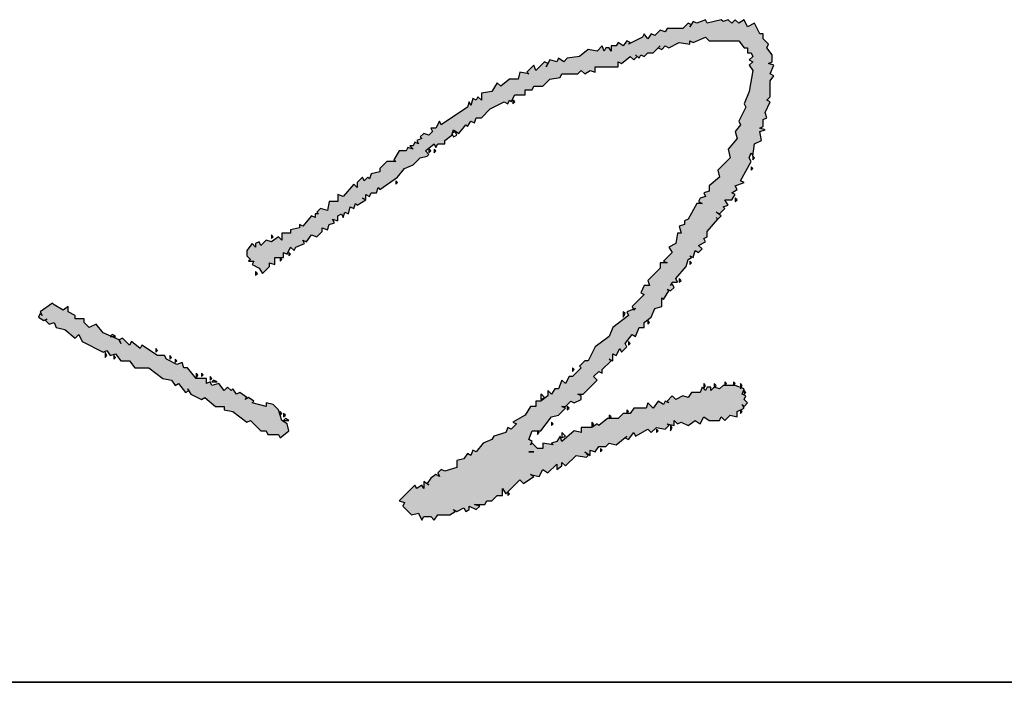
# Model space of a CAD drawing. Extents: x 1109697 to 1467097, y -139975 to 53891.
# Tile 201 of 256: x 1359238 to 1359623, y -129473 to -129214. Entities that reach past the tile are written whole.
import ezdxf

# ---------------------------------------------------------------- set-up
doc = ezdxf.new("R2010")
doc.units = 0
doc.header["$LTSCALE"] = 1000
doc.header["$MEASUREMENT"] = 0
doc.layers.add('PUB_TEXT', color=7, linetype='Continuous')
doc.layers.add('图框', color=4, linetype='Continuous', lineweight=35)

# ---------------------------------------------------------------- blocks, each defined once
blk = doc.blocks.new('A$C59021D72')
at = {"linetype": 'Continuous'}
for points in [[(1010.29, 231.76), (1012.57, 234.61), (1015.42, 235.75), (1017.71, 238.03), (1019.99, 238.6), (1020.56, 239.17), (1019.42, 240.31), (1022.27, 242.59), (1022.84, 241.45), (1023.41, 242.59), (1025.69, 242.59), (1025.69, 243.74), (1027.97, 245.45), (1028.08, 245.79), (1027.97, 246.02), (1028.2, 246.13), (1028.54, 247.16), (1030.25, 246.02), (1032.53, 248.87), (1033.1, 248.3), (1034.24, 250.01), (1035.38, 249.44), (1035.95, 251.15), (1037.66, 251.15), (1040.51, 254), (1045.08, 256.28), (1046.22, 255.71), (1046.79, 256.85), (1047.36, 256.28), (1048.5, 258.56), (1051.92, 258.56), (1051.92, 260.27), (1054.2, 260.27), (1054.77, 261.41), (1057.62, 261.41), (1059.9, 263.69), (1063.32, 264.26), (1063.89, 265.4), (1069.03, 265.4), (1070.17, 266.54), (1071.31, 265.4), (1073.02, 266.54), (1074.73, 265.97), (1074.73, 267.69), (1082.14, 267.69), (1082.14, 269.4), (1083.28, 268.83), (1086.13, 271.11), (1087.27, 269.97), (1088.42, 271.11), (1088.99, 270.54), (1089.56, 271.68), (1090.7, 271.11), (1091.84, 272.25), (1093.55, 272.25), (1095.26, 273.96), (1096.4, 273.39), (1097.54, 274.53), (1098.68, 273.96), (1102.1, 275.67), (1105.52, 275.1), (1105.52, 276.24), (1106.66, 275.67), (1110.65, 277.38), (1111.79, 276.24), (1121.49, 276.24), (1123.2, 273.96), (1124.34, 273.96), (1124.34, 272.25), (1125.48, 272.25), (1126.05, 271.11), (1124.91, 269.97), (1126.05, 269.4), (1124.91, 268.26), (1126.05, 266.54), (1124.91, 259.7), (1123.2, 255.71), (1123.77, 254.57), (1121.49, 250.01), (1122.06, 248.87), (1120.35, 246.59), (1120.92, 244.31), (1118.07, 240.88), (1118.64, 238.03), (1114.65, 234.04), (1115.22, 231.76), (1111.79, 228.91), (1111.79, 227.2), (1110.08, 226.63), (1110.65, 225.49), (1108.94, 224.92), (1108.37, 223.78), (1109.51, 223.21), (1107.8, 223.21), (1104.95, 218.07), (1103.81, 217.5), (1103.81, 216.36), (1102.1, 215.79), (1102.67, 213.51), (1101.53, 213.51), (1100.96, 210.09), (1098.68, 208.95), (1099.82, 207.24), (1096.97, 204.39), (1098.11, 203.82), (1095.83, 203.82), (1095.83, 202.11), (1091.84, 198.12), (1092.41, 196.41), (1090.7, 196.41), (1089.56, 194.12), (1090.7, 193.55), (1086.7, 189.56), (1087.13, 188.71), (1087.84, 188.99), (1087.27, 188.42), (1087.13, 188.71), (1084.99, 187.85), (1085.56, 186.71), (1080.43, 182.72), (1079.29, 179.87), (1074.73, 176.45), (1072.45, 171.88), (1071.31, 171.88), (1069.6, 170.17), (1070.17, 169.6), (1067.32, 166.75), (1066.18, 166.75), (1065.04, 164.47), (1063.89, 165.61), (1062.75, 162.76), (1061.61, 162.76), (1060.47, 161.05), (1059.33, 162.19), (1059.33, 160.48), (1057.05, 158.77), (1055.34, 158.77), (1055.34, 157.06), (1053.63, 157.06), (1051.92, 154.21), (1047.93, 151.93), (1049.07, 151.36), (1047.36, 149.65), (1046.22, 150.22), (1045.65, 148.51), (1041.66, 147.36), (1041.09, 146.22), (1038.23, 145.08), (1035.95, 142.23), (1034.81, 142.8), (1034.24, 141.09), (1033.1, 141.66), (1031.96, 139.95), (1029.68, 139.38), (1029.68, 137.1), (1025.69, 135.96), (1024.55, 136.53), (1023.41, 135.39), (1023.98, 134.25), (1022.84, 134.82), (1021.13, 133.68), (1019.99, 131.97), (1020.56, 131.4), (1018.85, 132.54), (1018.85, 130.26), (1018.28, 131.4), (1016.56, 130.26), (1015.99, 131.4), (1010.86, 126.27), (1012.57, 125.7), (1012, 124.55), (1014.85, 121.7), (1017.14, 122.27), (1018.28, 119.99), (1018.85, 121.13), (1021.13, 121.13), (1022.27, 119.99), (1023.41, 121.7), (1027.4, 121.7), (1029.11, 122.84), (1028.54, 123.41), (1029.68, 122.84), (1031.96, 123.98), (1032.53, 122.84), (1033.67, 123.41), (1033.67, 124.55), (1035.95, 123.41), (1037.09, 124.55), (1035.38, 125.13), (1038.8, 125.13), (1039.37, 126.27), (1041.09, 126.27), (1042.8, 127.98), (1044.51, 127.98), (1044.51, 130.26), (1045.65, 128.55), (1050.21, 133.11), (1051.35, 131.97), (1054.77, 134.25), (1053.63, 134.82), (1056.48, 134.25), (1057.62, 136.53), (1059.33, 135.39), (1062.18, 138.24), (1062.18, 136.53), (1063.89, 137.67), (1063.89, 138.81), (1065.04, 137.67), (1068.46, 141.09), (1071.88, 140.52), (1072.45, 141.09), (1071.31, 142.23), (1073.02, 141.09), (1073.02, 142.8), (1074.73, 142.23), (1075.87, 143.94), (1078.15, 143.94), (1079.29, 145.08), (1081.57, 144.51), (1084.99, 147.36), (1084.42, 146.79), (1085.56, 146.22), (1087.27, 148.51), (1087.84, 147.36), (1091.84, 149.65), (1092.98, 148.51), (1094.69, 150.22), (1097.54, 149.65), (1098.68, 150.79), (1098.11, 151.36), (1100.39, 150.79), (1100.39, 152.5), (1101.53, 151.36), (1102.67, 151.93), (1104.95, 150.79), (1107.23, 152.5), (1108.94, 151.36), (1110.08, 153.64), (1111.79, 152.5), (1115.22, 152.5), (1115.79, 153.64), (1116.93, 152.5), (1118.64, 154.21), (1120.92, 153.64), (1120.92, 155.35), (1123.2, 156.49), (1122.63, 157.63), (1123.2, 157.06), (1124.34, 158.2), (1123.2, 159.34), (1123.77, 160.48), (1122.63, 161.05), (1123.2, 162.76), (1120.35, 163.9), (1116.36, 163.9), (1115.22, 162.76), (1113.51, 163.33), (1112.37, 162.19), (1112.37, 163.33), (1111.22, 163.33), (1110.65, 162.19), (1109.51, 163.33), (1108.94, 161.62), (1106.09, 161.62), (1104.95, 159.91), (1103.24, 160.48), (1100.96, 159.34), (1099.82, 160.48), (1098.11, 158.77), (1098.68, 158.2), (1097.54, 158.77), (1096.97, 157.63), (1095.26, 158.77), (1093.55, 156.49), (1091.84, 158.2), (1091.27, 156.49), (1087.27, 156.49), (1086.13, 154.78), (1083.85, 154.78), (1082.14, 153.07), (1078.72, 153.07), (1075.87, 150.79), (1075.3, 151.36), (1073.59, 150.22), (1070.17, 150.22), (1070.17, 148.51), (1067.89, 149.08), (1063.89, 145.65), (1063.32, 147.36), (1062.18, 145.65), (1060.47, 145.08), (1061.04, 144.51), (1057.62, 145.08), (1057.62, 143.37), (1055.91, 143.37), (1054.2, 145.08), (1053.63, 144.51), (1054.2, 145.65), (1053.06, 146.22), (1054.2, 149.08), (1057.05, 149.08), (1060.47, 153.64), (1062.75, 154.21), (1065.04, 156.49), (1063.89, 157.06), (1065.04, 157.06), (1066.75, 158.77), (1067.89, 158.2), (1070.17, 159.34), (1070.17, 160.48), (1069.03, 161.05), (1070.74, 161.05), (1075.3, 165.61), (1074.16, 166.75), (1075.87, 168.46), (1077.01, 167.89), (1077.01, 169.03), (1079.86, 171.88), (1079.29, 172.46), (1080.43, 171.88), (1080.43, 174.17), (1081.57, 173.6), (1082.71, 175.88), (1083.28, 174.74), (1084.99, 176.45), (1084.42, 177.59), (1086.7, 180.44), (1087.84, 179.87), (1088.99, 182.72), (1090.7, 182.72), (1090.7, 184.43), (1092.98, 186.14), (1094.12, 188.99), (1096.4, 189.56), (1096.4, 192.41), (1096.97, 191.84), (1098.68, 194.69), (1098.11, 195.26), (1099.25, 194.69), (1100.39, 195.83), (1099.82, 196.98), (1099.25, 196.41), (1099.82, 197.55), (1101.53, 197.55), (1100.96, 198.69), (1104.38, 202.68), (1104.95, 204.96), (1106.09, 205.53), (1105.52, 206.1), (1106.66, 205.53), (1107.23, 207.81), (1108.37, 207.24), (1109.51, 208.38), (1108.37, 209.52), (1110.65, 210.66), (1110.08, 211.8), (1111.22, 212.37), (1111.22, 214.08), (1114.65, 218.07), (1115.79, 219.21), (1114.08, 220.36), (1115.22, 219.79), (1116.93, 221.5), (1116.36, 222.07), (1118.07, 222.64), (1116.93, 224.35), (1119.21, 224.35), (1120.35, 226.06), (1119.21, 226.63), (1120.92, 227.77), (1120.35, 228.91), (1123.2, 230.05), (1122.06, 230.62), (1125.48, 236.89), (1124.91, 238.03), (1125.48, 239.74), (1126.05, 238.6), (1126.62, 242.59), (1128.9, 243.74), (1128.33, 246.59), (1130.04, 247.16), (1128.33, 247.73), (1129.47, 248.3), (1129.47, 250.58), (1130.61, 251.15), (1130.04, 252.86), (1131.75, 256.28), (1130.61, 256.85), (1131.75, 257.99), (1131.75, 263.12), (1132.89, 264.83), (1131.75, 265.4), (1132.89, 268.26), (1131.18, 268.83), (1132.32, 269.4), (1132.32, 271.68), (1130.61, 273.96), (1131.18, 275.1), (1129.47, 276.81), (1129.47, 278.52), (1128.33, 278.52), (1126.62, 281.94), (1124.34, 280.8), (1123.2, 283.08), (1121.49, 281.94), (1120.35, 283.08), (1119.21, 281.94), (1118.07, 283.08), (1116.36, 282.51), (1115.79, 283.08), (1111.22, 281.94), (1110.65, 283.08), (1107.8, 281.94), (1106.66, 282.51), (1105.95, 281.44), (1106.09, 281.37), (1105.52, 280.8), (1105.95, 281.44), (1104.95, 281.94), (1103.24, 280.23), (1098.11, 280.23), (1097.54, 279.09), (1095.83, 279.66), (1094.12, 277.95), (1092.98, 278.52), (1091.84, 276.81), (1090.7, 278.52), (1090.13, 277.38), (1085.56, 275.1), (1086.13, 275.67), (1084.99, 276.24), (1083.85, 274.53), (1082.14, 275.67), (1081.57, 274.53), (1079.86, 274.53), (1079.86, 272.82), (1079.29, 273.96), (1078.15, 273.96), (1077.58, 272.82), (1077.01, 274.53), (1075.3, 272.82), (1072.45, 273.39), (1069.6, 271.11), (1065.61, 270.54), (1064.47, 269.4), (1062.75, 270.54), (1062.18, 269.4), (1059.9, 269.97), (1059.33, 268.83), (1058.19, 269.4), (1055.34, 266.54), (1054.77, 268.26), (1052.49, 265.97), (1053.06, 265.4), (1050.21, 265.97), (1049.64, 263.69), (1046.79, 263.69), (1043.94, 261.41), (1042.8, 262.55), (1041.09, 259.7), (1037.66, 259.13), (1037.66, 256.85), (1036.52, 257.99), (1035.95, 256.85), (1034.81, 257.42), (1034.24, 255.14), (1033.67, 256.28), (1033.1, 254.57), (1024.55, 248.87), (1023.98, 250.01), (1022.84, 247.73), (1021.13, 247.73), (1021.7, 246.59), (1020.56, 245.45), (1018.85, 246.02), (1017.71, 244.88), (1018.28, 244.31), (1016.56, 243.74), (1017.14, 242.59), (1015.99, 243.16), (1015.42, 242.02), (1014.28, 242.02), (1015.42, 240.88), (1013.71, 241.45), (1013.14, 240.31), (1010.86, 240.31), (1009.15, 237.46), (1009.72, 236.89), (1006.87, 236.89), (1004.59, 234.61), (1004.59, 233.47), (1001.74, 232.9), (1001.17, 231.19), (1000.6, 231.76), (999.46, 230.62), (998.89, 231.76), (997.18, 230.05), (997.18, 228.34), (996.04, 229.48), (992.61, 225.49), (990.9, 226.06), (990.9, 223.78), (988.05, 223.78), (987.48, 220.93), (985.2, 221.5), (984.06, 220.36), (984.63, 219.79), (983.49, 219.79), (983.49, 218.64), (982.35, 219.21), (979.5, 215.79), (978.36, 216.36), (978.36, 215.22), (975.51, 214.65), (975.51, 213.51), (972.66, 213.51), (972.66, 211.23), (971.52, 212.37), (969.23, 210.66), (967.52, 211.23), (965.81, 209.52), (965.24, 210.66), (964.1, 210.09), (964.1, 208.95), (962.96, 210.09), (961.25, 207.81), (961.25, 206.1), (962.39, 204.96), (961.82, 204.39), (963.53, 204.39), (962.96, 203.25), (965.24, 202.11), (966.38, 200.4), (968.66, 202.68), (968.66, 203.82), (970.38, 203.25), (970.38, 205.53), (973.23, 205.53), (973.23, 207.24), (974.37, 206.67), (975.51, 208.95), (976.65, 207.81), (977.22, 208.95), (980.07, 210.09), (979.5, 211.23), (980.64, 210.66), (982.35, 212.94), (984.06, 212.37), (985.77, 214.08), (985.77, 215.22), (987.48, 214.65), (988.05, 216.36), (989.76, 216.93), (989.19, 218.07), (990.9, 217.5), (990.9, 219.21), (992.04, 219.79), (992.61, 218.64), (993.19, 220.36), (994.33, 219.79), (994.9, 222.07), (996.04, 221.5), (996.61, 223.21), (997.18, 222.64), (1000.03, 224.35), (1000.03, 226.06), (1001.17, 225.49), (1001.74, 226.63), (1003.45, 226.63), (1004.02, 228.34), (1004.59, 227.77)], [(948.14, 166.18), (944.71, 166.18), (941.86, 169.6), (940.72, 169.6), (940.15, 171.31), (938.44, 170.74), (935.02, 172.46), (934.45, 173.6), (932.17, 173.6), (927.04, 177.02), (926.47, 175.88), (923.62, 178.16), (923.05, 177.02), (920.76, 179.3), (919.62, 178.73), (917.06, 179.87), (916.77, 179.87), (916.86, 179.96), (914.49, 181.01), (912.21, 183.86), (909.93, 182.72), (908.22, 184.43), (908.22, 185.57), (905.37, 185.57), (905.37, 186.71), (903.09, 187.85), (903.09, 189.56), (901.38, 188.42), (898.53, 190.13), (897.95, 190.7), (893.96, 187.85), (894.53, 186.71), (893.96, 187.28), (893.39, 186.14), (895.1, 185), (896.24, 185.57), (895.67, 185), (896.81, 183.86), (898.53, 184.43), (899.1, 182.72), (901.95, 182.15), (905.37, 179.3), (906.51, 180.44), (907.65, 178.16), (914.49, 174.74), (915.63, 175.31), (916.77, 173.6), (918.48, 174.17), (920.19, 171.88), (923.05, 171.88), (924.76, 169.6), (929.32, 169.6), (933.88, 166.18), (936.73, 165.61), (937.87, 163.9), (939.01, 164.47), (941.29, 161.62), (942.29, 162.12), (941.86, 162.76), (942.43, 162.19), (942.29, 162.12), (943, 161.05), (946.43, 159.34), (947.57, 159.91), (950.99, 157.06), (953.84, 157.06), (953.84, 155.92), (956.69, 155.35), (961.25, 151.93), (962.39, 152.5), (965.81, 149.08), (967.52, 149.08), (968.09, 147.93), (971.52, 147.93), (972.09, 146.79), (974.94, 149.08), (974.37, 151.36), (972.66, 152.5), (971.52, 155.92), (969.81, 157.63), (967.52, 158.2), (967.52, 157.06), (962.96, 158.2), (963.53, 158.77), (961.82, 159.91), (960.68, 159.34), (961.25, 159.91), (958.97, 161.62), (957.83, 161.05), (956.69, 162.76), (956.12, 162.19), (954.98, 163.33), (953.84, 162.19), (952.13, 164.47), (949.85, 163.9), (949.28, 165.04), (948.14, 164.47)]]:
    blk.add_hatch(color=256, dxfattribs=at).paths.add_polyline_path(points)
at = {"linetype": 'Continuous', "elevation": 0}
for points in [[(1116.36, 282.51), (1115.79, 283.08), (1111.22, 281.94), (1110.65, 283.08), (1107.8, 281.94), (1106.66, 282.51), (1105.52, 280.8), (1106.09, 281.37), (1104.95, 281.94), (1103.24, 280.23), (1098.11, 280.23), (1097.54, 279.09), (1095.83, 279.66), (1094.12, 277.95), (1092.98, 278.52), (1091.84, 276.81), (1090.7, 278.52), (1090.13, 277.38), (1085.56, 275.1), (1086.13, 275.67), (1084.99, 276.24), (1083.85, 274.53), (1082.14, 275.67), (1081.57, 274.53), (1079.86, 274.53), (1079.86, 272.82), (1079.29, 273.96), (1078.15, 273.96), (1077.58, 272.82), (1077.01, 274.53), (1075.3, 272.82), (1072.45, 273.39), (1069.6, 271.11), (1065.61, 270.54), (1064.47, 269.4), (1062.75, 270.54), (1062.18, 269.4), (1059.9, 269.97), (1058.76, 267.69), (1059.33, 268.83), (1058.19, 269.4), (1055.34, 266.54), (1054.77, 268.26), (1052.49, 265.97), (1053.06, 265.4), (1050.21, 265.97), (1049.64, 263.69), (1046.79, 263.69), (1043.94, 261.41), (1042.8, 262.55), (1041.09, 259.7), (1037.66, 259.13), (1037.66, 256.85), (1036.52, 257.99), (1035.95, 256.85), (1034.81, 257.42), (1034.24, 255.14), (1033.67, 256.28), (1033.1, 254.57), (1024.55, 248.87), (1023.98, 250.01), (1022.84, 247.73), (1021.13, 247.73), (1021.7, 246.59), (1020.56, 245.45), (1018.85, 246.02), (1017.71, 244.88), (1018.28, 244.31), (1016.56, 243.74), (1017.14, 242.59), (1015.99, 243.16), (1015.42, 242.02), (1014.28, 242.02), (1015.42, 240.88), (1013.71, 241.45), (1013.14, 240.31), (1010.86, 240.31), (1009.15, 237.46), (1009.72, 236.89), (1006.87, 236.89), (1004.59, 234.61), (1004.59, 233.47), (1001.74, 232.9), (1001.17, 231.19), (1000.6, 231.76), (999.46, 230.62), (998.89, 231.76), (997.18, 230.05), (997.18, 228.34), (996.04, 229.48), (992.61, 225.49), (990.9, 226.06), (990.9, 223.78), (988.05, 223.78), (987.48, 220.93), (985.2, 221.5), (984.06, 220.36), (984.63, 219.79), (983.49, 219.79), (983.49, 218.64), (982.35, 219.21), (979.5, 215.79), (978.36, 216.36), (978.36, 215.22), (975.51, 214.65), (975.51, 213.51), (972.66, 213.51), (972.66, 211.23), (971.52, 212.37), (969.23, 210.66), (967.52, 211.23), (965.81, 209.52), (965.24, 210.66), (964.1, 210.09), (964.1, 208.95), (962.96, 210.09), (961.25, 207.81), (961.25, 206.1), (962.39, 204.96), (961.82, 204.39), (963.53, 204.39), (962.96, 203.25), (965.24, 202.11), (966.38, 200.4), (968.66, 202.68), (968.66, 203.82), (970.38, 203.25), (970.38, 205.53), (973.23, 205.53), (973.23, 207.24), (974.37, 206.67), (975.51, 208.95), (976.65, 207.81), (977.22, 208.95), (980.07, 210.09), (979.5, 211.23), (980.64, 210.66), (982.35, 212.94), (984.06, 212.37), (985.77, 214.08), (985.77, 215.22), (987.48, 214.65), (988.05, 216.36), (989.76, 216.93), (989.19, 218.07), (990.9, 217.5), (990.9, 219.21), (992.04, 219.79), (992.61, 218.64), (993.19, 220.36), (994.33, 219.79), (994.9, 222.07), (996.04, 221.5), (996.61, 223.21), (997.18, 222.64), (1000.03, 224.35), (998.89, 224.92), (1000.03, 224.35), (1000.03, 226.06), (1001.17, 225.49), (1001.74, 226.63), (1003.45, 226.63), (1004.02, 228.34), (1004.59, 227.77), (1010.29, 231.76), (1012.57, 234.61), (1015.42, 235.75), (1017.71, 238.03), (1019.99, 238.6), (1020.56, 239.17), (1019.42, 240.31), (1022.27, 242.59), (1022.84, 241.45), (1023.41, 242.59), (1025.69, 242.59), (1025.69, 243.74), (1027.97, 245.45), (1028.54, 247.16), (1030.25, 246.02), (1032.53, 248.87), (1033.1, 248.3), (1034.24, 250.01), (1035.38, 249.44), (1035.95, 251.15), (1037.66, 251.15), (1040.51, 254), (1045.08, 256.28), (1046.22, 255.71), (1046.79, 256.85), (1047.36, 256.28), (1048.5, 258.56), (1051.92, 258.56), (1051.92, 260.27), (1054.2, 260.27), (1054.77, 261.41), (1057.62, 261.41), (1059.9, 263.69), (1063.32, 264.26), (1063.89, 265.4), (1069.03, 265.4), (1070.17, 266.54), (1071.31, 265.4), (1073.02, 266.54), (1074.73, 265.97), (1074.73, 267.69), (1082.14, 267.69), (1082.14, 269.4), (1083.28, 268.83), (1086.13, 271.11), (1087.27, 269.97), (1088.42, 271.11), (1087.84, 271.68), (1088.99, 270.54), (1089.56, 271.68), (1090.7, 271.11), (1091.84, 272.25), (1093.55, 272.25), (1095.83, 274.53), (1095.26, 273.96), (1096.4, 273.39), (1097.54, 274.53), (1098.68, 273.96), (1102.1, 275.67), (1105.52, 275.1), (1105.52, 276.24), (1106.66, 275.67), (1110.65, 277.38), (1111.79, 276.24), (1121.49, 276.24), (1123.2, 273.96), (1124.34, 273.96), (1124.34, 272.25), (1125.48, 272.25), (1126.05, 271.11), (1124.91, 269.97), (1126.05, 269.4), (1124.91, 268.26), (1126.05, 266.54), (1124.91, 259.7), (1123.2, 255.71), (1123.77, 254.57), (1121.49, 250.01), (1122.06, 248.87), (1120.35, 246.59), (1120.92, 244.31), (1118.07, 240.88), (1118.64, 238.03), (1114.65, 234.04), (1115.22, 231.76), (1111.79, 228.91), (1111.79, 227.2), (1110.08, 226.63), (1110.65, 225.49), (1108.94, 224.92), (1108.37, 223.78), (1109.51, 223.21), (1107.8, 223.21), (1104.95, 218.07), (1103.81, 217.5), (1103.81, 216.36), (1102.1, 215.79), (1102.67, 213.51), (1101.53, 213.51), (1100.96, 210.09), (1098.68, 208.95), (1099.82, 207.24), (1096.97, 204.39), (1098.11, 203.82), (1095.83, 203.82), (1095.83, 202.11), (1091.84, 198.12), (1092.41, 196.41), (1090.7, 196.41), (1089.56, 194.12), (1090.7, 193.55), (1086.7, 189.56), (1087.27, 188.42), (1087.84, 188.99), (1084.99, 187.85), (1085.56, 186.71), (1080.43, 182.72), (1079.29, 179.87), (1074.73, 176.45), (1072.45, 171.88), (1071.31, 171.88), (1069.6, 170.17), (1070.17, 169.6), (1067.32, 166.75), (1066.18, 166.75), (1065.04, 164.47), (1063.89, 165.61), (1062.75, 162.76), (1061.61, 162.76), (1060.47, 161.05), (1059.33, 162.19), (1059.33, 160.48), (1057.05, 158.77), (1055.34, 158.77), (1055.34, 157.06), (1053.63, 157.06), (1051.92, 154.21), (1047.93, 151.93), (1049.07, 151.36), (1047.36, 149.65), (1046.22, 150.22), (1045.65, 148.51), (1041.66, 147.36), (1041.09, 146.22), (1038.23, 145.08), (1035.95, 142.23), (1034.81, 142.8), (1034.24, 141.09), (1033.1, 141.66), (1031.96, 139.95), (1029.68, 139.38), (1029.68, 137.1), (1025.69, 135.96), (1024.55, 136.53), (1023.41, 135.39), (1023.98, 134.25), (1022.84, 134.82), (1021.13, 133.68), (1019.99, 131.97), (1020.56, 131.4), (1018.85, 132.54), (1018.85, 130.26), (1018.28, 131.4), (1016.56, 130.26), (1015.99, 131.4), (1010.86, 126.27), (1012.57, 125.7), (1012, 124.55), (1014.85, 121.7), (1017.14, 122.27), (1018.28, 119.99), (1018.85, 121.13), (1021.13, 121.13), (1022.27, 119.99), (1023.41, 121.7), (1027.4, 121.7), (1029.11, 122.84), (1028.54, 123.41), (1029.68, 122.84), (1031.96, 123.98), (1032.53, 122.84), (1033.67, 123.41), (1033.67, 124.55), (1035.95, 123.41), (1037.09, 124.55), (1035.38, 125.13), (1038.8, 125.13), (1039.37, 126.27), (1041.09, 126.27), (1042.8, 127.98), (1044.51, 127.98), (1044.51, 130.26), (1045.65, 128.55), (1050.21, 133.11), (1051.35, 131.97), (1054.77, 134.25), (1053.63, 134.82), (1056.48, 134.25), (1057.62, 136.53), (1059.33, 135.39), (1062.18, 138.24), (1062.18, 136.53), (1063.89, 137.67), (1063.89, 138.81), (1065.04, 137.67), (1068.46, 141.09), (1071.88, 140.52), (1072.45, 141.09), (1071.31, 142.23), (1073.02, 141.09), (1073.02, 142.8), (1074.73, 142.23), (1075.87, 143.94), (1078.15, 143.94), (1079.29, 145.08), (1081.57, 144.51), (1084.99, 147.36), (1084.42, 146.79), (1085.56, 146.22), (1087.27, 148.51), (1087.84, 147.36), (1091.84, 149.65), (1092.98, 148.51), (1094.69, 150.22), (1097.54, 149.65), (1098.68, 150.79), (1098.11, 151.36), (1100.39, 150.79), (1100.39, 152.5), (1101.53, 151.36), (1102.67, 151.93), (1104.95, 150.79), (1107.23, 152.5), (1108.94, 151.36), (1110.08, 153.64), (1111.79, 152.5), (1115.22, 152.5), (1115.79, 153.64), (1116.93, 152.5), (1118.64, 154.21), (1120.92, 153.64), (1120.92, 155.35), (1123.2, 156.49), (1122.63, 157.63), (1123.2, 157.06), (1124.34, 158.2), (1123.2, 159.34), (1123.77, 160.48), (1122.63, 161.05), (1123.2, 162.76), (1120.35, 163.9), (1116.36, 163.9), (1115.22, 162.76), (1113.51, 163.33), (1112.37, 162.19), (1112.37, 163.33), (1111.22, 163.33), (1110.65, 162.19), (1109.51, 163.33), (1108.94, 161.62), (1106.09, 161.62), (1104.95, 159.91), (1103.24, 160.48), (1100.96, 159.34), (1099.82, 160.48), (1098.11, 158.77), (1098.68, 158.2), (1097.54, 158.77), (1096.97, 157.63), (1095.26, 158.77), (1093.55, 156.49), (1091.84, 158.2), (1091.27, 156.49), (1087.27, 156.49), (1086.13, 154.78), (1083.85, 154.78), (1082.14, 153.07), (1078.72, 153.07), (1075.87, 150.79), (1075.3, 151.36), (1073.59, 150.22), (1070.17, 150.22), (1070.17, 148.51), (1067.89, 149.08), (1063.89, 145.65), (1063.32, 147.36), (1062.18, 145.65), (1060.47, 145.08), (1061.04, 144.51), (1057.62, 145.08), (1057.62, 143.37), (1055.91, 143.37), (1054.2, 145.08), (1053.63, 144.51), (1054.2, 145.65), (1053.06, 146.22), (1054.2, 149.08), (1057.05, 149.08), (1060.47, 153.64), (1062.75, 154.21), (1065.04, 156.49), (1063.89, 157.06), (1065.04, 157.06), (1066.75, 158.77), (1067.89, 158.2), (1070.17, 159.34), (1070.17, 160.48), (1069.03, 161.05), (1070.74, 161.05), (1075.3, 165.61), (1074.16, 166.75), (1075.87, 168.46), (1077.01, 167.89), (1077.01, 169.03), (1079.86, 171.88), (1079.29, 172.46), (1080.43, 171.88), (1080.43, 174.17), (1081.57, 173.6), (1082.71, 175.88), (1083.28, 174.74), (1084.99, 176.45), (1084.42, 177.59), (1086.7, 180.44), (1087.84, 179.87), (1088.99, 182.72), (1090.7, 182.72), (1090.7, 184.43), (1092.98, 186.14), (1094.12, 188.99), (1096.4, 189.56), (1096.4, 192.41), (1096.97, 191.84), (1098.68, 194.69), (1098.11, 195.26), (1099.25, 194.69), (1100.39, 195.83), (1099.82, 196.98), (1099.25, 196.41), (1099.82, 197.55), (1101.53, 197.55), (1100.96, 198.69), (1104.38, 202.68), (1104.95, 204.96), (1106.09, 205.53), (1105.52, 206.1), (1106.66, 205.53), (1107.23, 207.81), (1108.37, 207.24), (1109.51, 208.38), (1108.37, 209.52), (1110.65, 210.66), (1110.08, 211.8), (1111.22, 212.37), (1111.22, 214.08), (1114.65, 218.07), (1114.08, 218.64), (1114.65, 218.07), (1115.79, 219.21), (1114.08, 220.36), (1115.22, 219.79), (1116.93, 221.5), (1116.36, 222.07), (1118.07, 222.64), (1116.93, 224.35), (1119.21, 224.35), (1120.35, 226.06), (1119.21, 226.63), (1120.92, 227.77), (1120.35, 228.91), (1123.2, 230.05), (1122.06, 230.62), (1125.48, 236.89), (1124.91, 238.03), (1125.48, 239.74), (1126.05, 238.6), (1126.62, 242.59), (1128.9, 243.74), (1128.33, 246.59), (1130.04, 247.16), (1128.33, 247.73), (1129.47, 248.3), (1129.47, 250.58), (1130.61, 251.15), (1130.04, 252.86), (1131.75, 256.28), (1130.61, 256.85), (1131.75, 257.99), (1131.75, 263.12), (1132.89, 264.83), (1131.75, 265.4), (1132.89, 268.26), (1131.18, 268.83), (1132.32, 269.4), (1132.32, 271.68), (1130.61, 273.96), (1131.18, 275.1), (1129.47, 276.81), (1129.47, 278.52), (1128.33, 278.52), (1126.62, 281.94), (1124.34, 280.8), (1123.2, 283.08), (1121.49, 281.94), (1120.35, 283.08), (1119.21, 281.94), (1118.07, 283.08), (1116.36, 282.51)], [(1048.5, 256.28), (1047.93, 256.85), (1047.93, 255.71), (1048.5, 256.28)], [(1029.68, 245.45), (1029.11, 246.59), (1027.97, 246.02), (1028.54, 244.88), (1029.68, 245.45)], [(1021.13, 240.31), (1020.56, 240.88), (1020.56, 239.74), (1021.13, 240.31)], [(1022.84, 240.31), (1022.27, 240.88), (1022.27, 239.74), (1022.84, 240.31)], [(1126.62, 238.03), (1126.05, 238.6), (1126.05, 237.46), (1126.62, 238.03)], [(1126.05, 234.61), (1125.48, 235.18), (1125.48, 234.04), (1126.05, 234.61)], [(1010.29, 230.05), (1009.72, 230.62), (1009.72, 229.48), (1010.29, 230.05)], [(1120.92, 224.35), (1120.35, 224.92), (1120.35, 223.78), (1120.92, 224.35)], [(969.81, 212.37), (969.23, 212.94), (969.23, 211.8), (969.81, 212.37)], [(972.66, 204.96), (972.09, 205.53), (972.09, 204.39), (972.66, 204.96)], [(975.51, 206.67), (974.94, 207.24), (974.94, 206.1), (975.51, 206.67)], [(1106.09, 203.82), (1105.52, 204.39), (1105.52, 203.25), (1106.09, 203.82)], [(964.67, 200.4), (964.1, 200.97), (964.1, 199.83), (964.67, 200.4)], [(1102.67, 198.12), (1102.1, 198.69), (1102.1, 197.55), (1102.67, 198.12)], [(898.53, 190.13), (897.95, 190.7), (893.96, 187.85), (894.53, 186.71), (893.96, 187.28), (893.39, 186.14), (895.1, 185), (896.24, 185.57), (895.67, 185), (896.81, 183.86), (898.53, 184.43), (899.1, 182.72), (901.95, 182.15), (905.37, 179.3), (906.51, 180.44), (907.65, 178.16), (914.49, 174.74), (915.63, 175.31), (916.77, 173.6), (918.48, 174.17), (920.19, 171.88), (923.05, 171.88), (924.76, 169.6), (929.32, 169.6), (933.88, 166.18), (936.73, 165.61), (937.87, 163.9), (939.01, 164.47), (941.29, 161.62), (942.43, 162.19), (941.86, 162.76), (943, 161.05), (946.43, 159.34), (947.57, 159.91), (950.99, 157.06), (953.84, 157.06), (953.84, 155.92), (956.69, 155.35), (961.25, 151.93), (962.39, 152.5), (965.81, 149.08), (967.52, 149.08), (968.09, 147.93), (971.52, 147.93), (972.09, 146.79), (974.94, 149.08), (974.37, 151.36), (972.66, 152.5), (971.52, 155.92), (969.81, 157.63), (967.52, 158.2), (967.52, 157.06), (962.96, 158.2), (963.53, 158.77), (961.82, 159.91), (960.68, 159.34), (961.25, 159.91), (958.97, 161.62), (957.83, 161.05), (956.69, 162.76), (956.12, 162.19), (954.98, 163.33), (953.84, 162.19), (952.13, 164.47), (949.85, 163.9), (949.28, 165.04), (948.14, 164.47), (948.14, 166.18), (944.71, 166.18), (941.86, 169.6), (940.72, 169.6), (940.15, 171.31), (938.44, 170.74), (935.02, 172.46), (934.45, 173.6), (932.17, 173.6), (927.04, 177.02), (926.47, 175.88), (923.62, 178.16), (923.05, 177.02), (920.76, 179.3), (919.62, 178.73), (920.19, 177.59), (919.62, 178.73), (914.49, 181.01), (912.21, 183.86), (909.93, 182.72), (908.22, 184.43), (908.22, 185.57), (905.37, 185.57), (905.37, 186.71), (903.09, 187.85), (903.09, 189.56), (901.38, 188.42), (898.53, 190.13)], [(1084.42, 187.28), (1083.85, 187.85), (1083.85, 186.14), (1084.42, 187.28)], [(1092.41, 184.43), (1091.84, 185), (1091.84, 183.86), (1092.41, 184.43)], [(918.48, 179.87), (917.34, 180.44), (916.77, 179.87), (918.48, 179.87)], [(1086.13, 177.59), (1085.56, 178.16), (1085.56, 177.02), (1086.13, 177.59)], [(915.63, 173.6), (915.06, 174.74), (915.06, 173.03), (915.63, 173.6)], [(918.48, 173.03), (917.91, 173.6), (917.91, 172.46), (918.48, 173.03)], [(932.17, 175.31), (931.6, 175.88), (931.6, 174.74), (932.17, 175.31)], [(936.73, 173.03), (936.16, 173.6), (936.16, 172.46), (936.73, 173.03)], [(938.44, 171.88), (937.87, 172.46), (937.87, 171.31), (938.44, 171.88)], [(945.28, 167.32), (944.71, 167.89), (944.71, 166.18), (945.28, 167.32)], [(947, 167.32), (946.43, 167.89), (946.43, 166.75), (947, 167.32)], [(1067.89, 169.03), (1067.32, 169.6), (1067.32, 168.46), (1067.89, 169.03)], [(949.85, 166.18), (949.28, 166.75), (949.28, 165.61), (949.85, 166.18)], [(951.56, 165.04), (950.42, 165.61), (949.85, 165.04), (951.56, 165.04)], [(1110.65, 163.9), (1110.08, 164.47), (1110.08, 162.76), (1110.65, 163.9)], [(1114.08, 163.9), (1113.51, 164.47), (1113.51, 163.33), (1114.08, 163.9)], [(1117.5, 164.47), (1116.93, 165.04), (1116.93, 163.9), (1117.5, 164.47)], [(1120.35, 164.47), (1119.78, 165.04), (1119.78, 163.9), (1120.35, 164.47)], [(1122.63, 163.9), (1122.06, 164.47), (1122.06, 162.76), (1122.63, 163.9)], [(1057.62, 160.48), (1057.05, 161.05), (1057.05, 159.34), (1058.19, 159.91), (1057.62, 160.48)], [(1123.77, 161.62), (1123.2, 162.19), (1123.2, 161.05), (1123.77, 161.62)], [(972.66, 154.78), (972.09, 155.35), (972.09, 154.21), (972.66, 154.78)], [(973.8, 154.21), (973.23, 154.78), (973.23, 153.64), (973.8, 154.21)], [(1066.18, 156.49), (1065.61, 157.06), (1065.61, 155.92), (1066.18, 156.49)], [(1079.86, 153.64), (1079.29, 154.21), (1079.29, 153.07), (1079.86, 153.64)], [(1085.56, 155.35), (1084.99, 155.92), (1084.99, 154.78), (1085.56, 155.35)], [(1122.63, 155.35), (1122.06, 155.92), (1122.06, 154.78), (1122.63, 155.35)], [(974.94, 152.5), (973.8, 153.07), (973.23, 152.5), (974.94, 152.5)], [(1061.04, 151.36), (1060.47, 151.93), (1060.47, 150.79), (1061.04, 151.36)], [(1074.16, 151.36), (1073.59, 151.93), (1073.59, 150.22), (1074.16, 151.36)], [(1099.82, 150.22), (1099.25, 150.79), (1099.25, 149.08), (1099.82, 150.22)], [(1056.48, 148.51), (1055.91, 149.08), (1055.91, 147.93), (1056.48, 148.51)], [(1064.47, 147.93), (1063.89, 148.51), (1063.89, 146.79), (1065.04, 147.36), (1064.47, 147.93)], [(1095.26, 149.08), (1094.69, 149.65), (1094.69, 148.51), (1095.26, 149.08)], [(1053.06, 142.23), (1054.77, 142.23), (1053.06, 142.23)], [(1077.01, 142.8), (1076.44, 143.37), (1076.44, 142.23), (1077.01, 142.8)], [(1046.79, 128.55), (1046.22, 129.12), (1046.22, 127.98), (1046.79, 128.55)]]:
    blk.add_lwpolyline(points, dxfattribs=at)
blk = doc.blocks.new('图签01')
at = {"layer": '图框', "color": 4}
blk.add_line((1793883, 92264.53), (1797883, 92264.53), dxfattribs=at)
at = {"layer": 'PUB_TEXT', "xscale": 1.2, "yscale": 1.2, "zscale": 1.2}
blk.add_blockref('A$C59021D72', (1795059.75, 92183.97, 0), dxfattribs=at)

msp = doc.modelspace()

# ---------------------------------------------------------------- block references
at = {"layer": 'PUB_TEXT'}
msp.add_blockref('图签01', (-436886, -221737.84), dxfattribs=at)

doc.saveas('drawing.dxf')
